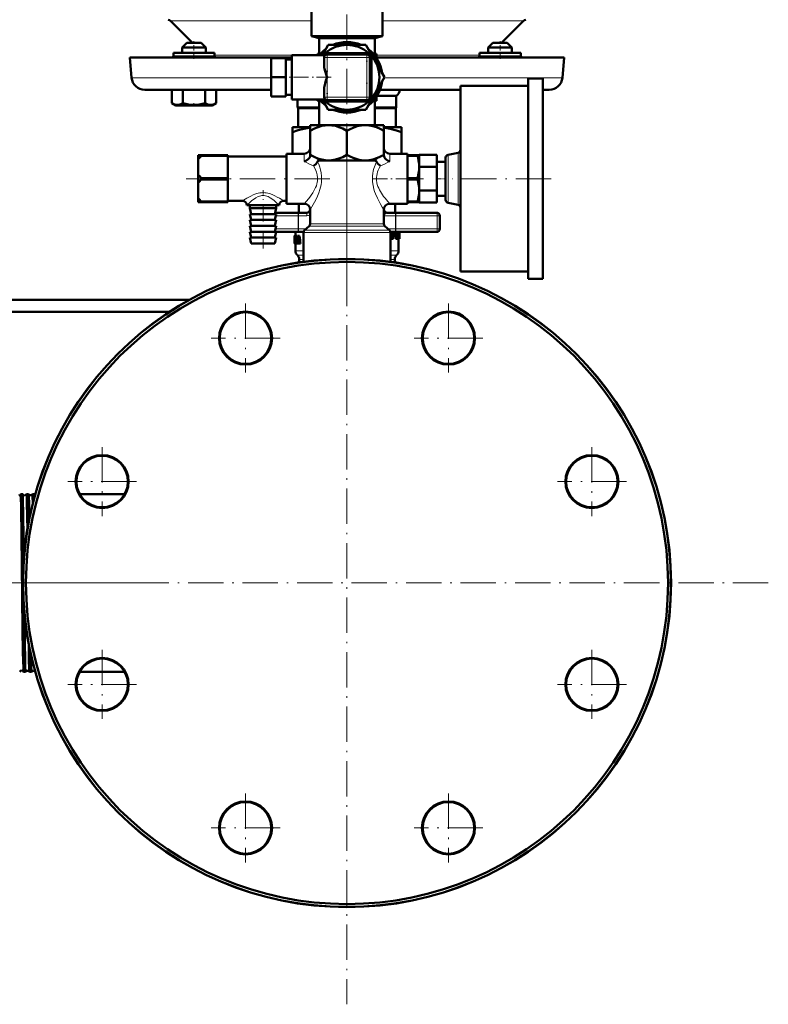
# Model space of a CAD drawing. Extents: x -1861 to 2179, y -1874 to 646.
# Tile 8 of 73: x -1010 to -756, y -340 to -6. Entities that reach past the tile are written whole.
import ezdxf

# ---------------------------------------------------------------- set-up
doc = ezdxf.new("R2010")
doc.units = 0
doc.linetypes.add('DASHDOT', pattern=[18.5, 12, -3, 0.5, -3])

msp = doc.modelspace()

# ---------------------------------------------------------------- linework, layer by layer
at = {"color": 7, "linetype": 'DASHDOT', "lineweight": 18}
for p, q in [((-898.94, -90.33), (-898.94, 467.64)), ((-898.94, -48.31), (-898.94, -92.18)), ((-898.94, -54.31), (-898.94, -340.39)), ((-904.8, -60.1), (-953.49, -60.1)), ((-829.64, -60.1), (-863.24, -60.1)), ((-933.38, -102.5), (-933.38, -125.9)), ((-864.49, -102.5), (-864.49, -125.9)), ((-921.68, -114.2), (-945.08, -114.2)), ((-852.79, -114.2), (-876.19, -114.2)), ((-982.08, -151.21), (-982.08, -174.61)), ((-815.79, -151.21), (-815.79, -174.61)), ((-970.38, -162.91), (-993.78, -162.91)), ((-804.09, -162.91), (-827.49, -162.91)), ((-1002.09, -197.35), (-1146.09, -197.35)), ((-755.89, -197.35), (-1041.98, -197.35)), ((-971.33, -197.35), (-1008.9, -197.35)), ((-982.08, -220.09), (-982.08, -243.49)), ((-815.79, -220.09), (-815.79, -243.49)), ((-970.38, -231.79), (-993.78, -231.79)), ((-804.09, -231.79), (-827.49, -231.79)), ((-933.38, -268.8), (-933.38, -292.2)), ((-864.49, -268.8), (-864.49, -292.2)), ((-921.68, -280.5), (-945.08, -280.5)), ((-852.79, -280.5), (-876.19, -280.5))]:
    msp.add_line(p, q, dxfattribs=at)
at = {"color": 7, "lineweight": 50}
for p, q in [((-910.94, -11.73), (-910.94, 4.3)), ((-886.94, -11.73), (-886.94, 4.3)), ((-951.44, -13.9), (-958.83, -6.51)), ((-839.04, -6.51), (-846.44, -13.9)), ((-898.94, -11.73), (-910.94, -11.73)), ((-908.44, -12.4), (-910.94, -11.73)), ((-898.94, -12.4), (-908.44, -12.4)), ((-908.44, -17.65), (-908.44, -12.4)), ((-886.94, -11.73), (-898.94, -11.73)), ((-889.44, -12.4), (-898.94, -12.4)), ((-889.44, -12.4), (-886.94, -11.73)), ((-889.44, -17.65), (-889.44, -12.4)), ((-953.3, -13.9), (-954.9, -15.5)), ((-947.43, -15.5), (-954.9, -15.5)), ((-954.9, -17.4), (-954.9, -15.5)), ((-948.82, -13.9), (-953.3, -13.9)), ((-948.5, -13.9), (-948.82, -13.9)), ((-948.5, -13.9), (-946.9, -15.5)), ((-946.9, -15.5), (-947.43, -15.5)), ((-946.9, -17.4), (-946.9, -15.5)), ((-907.31, -18.15), (-905.29, -14.65)), ((-905.29, -14.65), (-898.96, -14.65)), ((-898.91, -14.65), (-892.58, -14.65)), ((-892.58, -14.65), (-889.41, -20.15)), ((-849.37, -13.9), (-850.97, -15.5)), ((-846.97, -15.5), (-850.97, -15.5)), ((-850.97, -17.4), (-850.97, -15.5)), ((-846.97, -13.9), (-849.37, -13.9)), ((-844.57, -13.9), (-846.97, -13.9)), ((-842.97, -15.5), (-846.97, -15.5)), ((-844.57, -13.9), (-842.97, -15.5)), ((-842.97, -17.4), (-842.97, -15.5)), ((-842.97, -17.4), (-842.97, -15.5)), ((-972.69, -18.9), (-917.69, -18.9)), ((-972.09, -25.79), (-972.69, -18.9)), ((-956.96, -17.4), (-957.9, -17.4)), ((-957.9, -18.4), (-957.9, -17.4)), ((-943.9, -17.4), (-956.96, -17.4)), ((-954.9, -18.9), (-952.9, -18.9)), ((-952.9, -18.9), (-948.9, -18.9)), ((-943.9, -18.4), (-943.9, -17.4)), ((-924.69, -25.65), (-924.69, -19.15)), ((-919.69, -19.15), (-924.69, -19.15)), ((-919.69, -25.65), (-919.69, -19.15)), ((-919.69, -19.65), (-917.69, -19.65)), ((-917.69, -18.15), (-917.69, -33.15)), ((-917.69, -18.15), (-906.35, -18.15)), ((-908.94, -18.15), (-908.94, -17.65)), ((-908.94, -17.65), (-907.88, -17.65)), ((-906.69, -18.9), (-906.69, -21.91)), ((-891.9, -17.42), (-905.97, -17.42)), ((-892.19, -17.9), (-905.69, -17.9)), ((-891.19, -32.4), (-891.19, -18.9)), ((-890.67, -32.65), (-890.67, -18.65)), ((-889.99, -17.65), (-888.94, -17.65)), ((-888.94, -19.02), (-888.94, -17.65)), ((-888.94, -18.9), (-825.18, -18.9)), ((-840.91, -17.4), (-853.97, -17.4)), ((-853.97, -18.4), (-853.97, -17.4)), ((-848.97, -18.9), (-850.97, -18.9)), ((-846.97, -18.9), (-842.97, -18.9)), ((-846.97, -18.9), (-844.97, -18.9)), ((-844.97, -18.9), (-842.97, -18.9)), ((-839.97, -17.4), (-840.91, -17.4)), ((-839.97, -17.4), (-839.97, -18.4)), ((-839.97, -18.4), (-839.97, -17.4)), ((-825.18, -18.9), (-825.79, -25.79)), ((-889.41, -20.15), (-886.23, -25.65)), ((-924.69, -32.15), (-924.69, -25.65)), ((-919.69, -25.65), (-924.69, -25.65)), ((-919.69, -32.15), (-919.69, -25.65)), ((-886.23, -25.65), (-889.41, -31.15)), ((-837.44, -26.1), (-837.44, -60.1)), ((-832.44, -26.1), (-837.44, -26.1)), ((-832.44, -26.1), (-832.44, -60.1)), ((-967.6, -29.9), (-924.69, -29.9)), ((-958.4, -29.9), (-958.4, -34.44)), ((-954.65, -29.9), (-954.65, -34.44)), ((-947.14, -29.9), (-947.14, -34.44)), ((-943.39, -29.9), (-943.39, -34.43)), ((-943.38, -29.9), (-943.38, -34.43)), ((-906.69, -29.39), (-906.69, -32.4)), ((-887.71, -29.9), (-860.44, -29.9)), ((-860.44, -28.6), (-860.44, -60.1)), ((-837.44, -28.6), (-860.44, -28.6)), ((-832.36, -29.9), (-830.27, -29.9)), ((-919.69, -32.15), (-924.69, -32.15)), ((-919.69, -31.65), (-917.69, -31.65)), ((-917.69, -33.15), (-906.35, -33.15)), ((-915.69, -33.15), (-915.69, -35.9)), ((-908.94, -33.65), (-908.94, -33.15)), ((-905.29, -36.65), (-907.31, -33.15)), ((-905.69, -33.4), (-892.19, -33.4)), ((-903.56, -33.4), (-903.56, -33.5)), ((-902.81, -33.4), (-902.81, -33.5)), ((-902.14, -33.4), (-902.14, -33.5)), ((-902.03, -33.5), (-902.03, -33.4)), ((-901.65, -33.4), (-901.65, -33.5)), ((-899.36, -33.4), (-899.36, -33.5)), ((-898.13, -33.4), (-898.13, -33.5)), ((-897.77, -33.4), (-897.77, -33.5)), ((-896.3, -33.4), (-896.3, -33.5)), ((-895.97, -33.4), (-895.97, -33.5)), ((-895.84, -33.4), (-895.84, -33.5)), ((-895.66, -33.4), (-895.66, -33.5)), ((-895, -33.4), (-895, -33.5)), ((-894.49, -33.4), (-894.49, -33.5)), ((-893.84, -33.4), (-893.84, -33.5)), ((-889.41, -31.15), (-892.58, -36.65)), ((-888.94, -33.65), (-888.94, -32.29)), ((-888.69, -31.9), (-882.19, -31.9)), ((-882.19, -35.9), (-882.19, -31.9)), ((-958.39, -34.44), (-958.34, -34.47)), ((-957.07, -35.2), (-958.39, -34.44)), ((-957.07, -35.2), (-958.39, -34.44)), ((-957.07, -35.2), (-945.55, -35.2)), ((-945.55, -35.2), (-944.72, -35.2)), ((-944.72, -35.2), (-943.39, -34.43)), ((-944.72, -35.2), (-943.38, -34.43)), ((-943.43, -34.46), (-943.38, -34.43)), ((-915.69, -35.9), (-908.44, -35.9)), ((-915.56, -36.12), (-915.69, -35.9)), ((-915.56, -36.12), (-908.44, -36.12)), ((-915.56, -42.6), (-915.56, -36.12)), ((-908.94, -33.65), (-907.88, -33.65)), ((-908.44, -41.9), (-908.44, -33.65)), ((-905.97, -33.88), (-891.9, -33.88)), ((-898.94, -36.65), (-905.29, -36.65)), ((-902.81, -33.5), (-903.56, -33.5)), ((-902.81, -33.5), (-902.14, -33.5)), ((-902.03, -33.5), (-901.65, -33.5)), ((-901.65, -33.5), (-899.36, -33.5)), ((-898.13, -33.5), (-899.36, -33.5)), ((-899.04, -33.5), (-899.35, -33.5)), ((-898.13, -33.5), (-899.04, -33.5)), ((-892.58, -36.65), (-898.94, -36.65)), ((-897.77, -33.5), (-898.13, -33.5)), ((-898.06, -33.5), (-898.13, -33.5)), ((-897.77, -33.5), (-896.3, -33.5)), ((-897.64, -33.5), (-897.77, -33.5)), ((-897.3, -33.5), (-897.7, -33.5)), ((-895.97, -33.5), (-896.3, -33.5)), ((-895.84, -33.5), (-895.97, -33.5)), ((-895, -33.5), (-895.66, -33.5)), ((-894.49, -33.5), (-895, -33.5)), ((-893.84, -33.5), (-894.49, -33.5)), ((-889.99, -33.65), (-888.94, -33.65)), ((-889.44, -41.9), (-889.44, -33.65)), ((-889.44, -35.9), (-882.19, -35.9)), ((-889.44, -36.12), (-882.31, -36.12)), ((-882.19, -35.9), (-882.31, -36.12)), ((-882.31, -36.12), (-882.31, -42.6)), ((-917.44, -42.6), (-917.44, -44.25)), ((-917.44, -42.6), (-911.44, -42.6)), ((-911.44, -41.9), (-911.44, -43.84)), ((-905.19, -41.9), (-911.44, -41.9)), ((-892.94, -41.9), (-905.19, -41.9)), ((-892.94, -41.91), (-892.69, -41.9)), ((-892.69, -41.9), (-892.94, -41.9)), ((-886.44, -41.9), (-892.69, -41.9)), ((-886.44, -43.84), (-886.44, -41.9)), ((-886.44, -42.6), (-880.44, -42.6)), ((-880.44, -44.25), (-880.44, -42.6)), ((-917.44, -51.6), (-917.44, -44.25)), ((-911.44, -43.84), (-911.44, -51.97)), ((-898.94, -43.84), (-898.94, -51.97)), ((-886.44, -43.84), (-886.44, -51.97)), ((-880.44, -51.6), (-880.44, -44.25)), ((-949.44, -52.1), (-949.44, -53.56)), ((-949.44, -52.1), (-948.44, -52.1)), ((-948.44, -52.1), (-948.44, -52.35)), ((-939.44, -52.1), (-948.44, -52.1)), ((-939.44, -52.35), (-948.44, -52.35)), ((-939.44, -52.1), (-939.44, -52.35)), ((-939.44, -59.86), (-939.44, -52.35)), ((-919.44, -52.6), (-939.44, -52.6)), ((-919.44, -51.6), (-919.44, -68.6)), ((-919.44, -51.6), (-913.44, -51.6)), ((-911.44, -51.97), (-911.44, -52.2)), ((-886.44, -51.97), (-886.44, -52.2)), ((-884.44, -51.6), (-878.44, -51.6)), ((-878.44, -51.6), (-878.44, -58.56)), ((-878.44, -52.35), (-878.44, -52.1)), ((-878.44, -52.1), (-875.01, -52.1)), ((-878.44, -52.35), (-875.01, -52.35)), ((-878.44, -52.35), (-878.44, -59.86)), ((-875.01, -52.35), (-875.01, -52.1)), ((-874.44, -52.1), (-875.01, -52.1)), ((-874.44, -56.06), (-874.44, -52.02)), ((-868.44, -52.02), (-874.44, -52.02)), ((-874.44, -55), (-874.44, -52.1)), ((-868.44, -56.06), (-868.44, -52.02)), ((-865.44, -67.28), (-865.44, -52.93)), ((-861.24, -51.29), (-864.63, -51.94)), ((-949.44, -58.65), (-949.44, -53.56)), ((-905.19, -53.9), (-908.2, -53.9)), ((-892.94, -53.9), (-905.19, -53.9)), ((-892.94, -53.9), (-892.69, -53.9)), ((-892.69, -53.9), (-892.94, -53.9)), ((-889.67, -53.9), (-892.69, -53.9)), ((-874.44, -55.98), (-874.44, -55)), ((-874.44, -64.14), (-874.44, -56.06)), ((-868.44, -56.06), (-874.44, -56.06)), ((-874.44, -57.2), (-874.44, -56.23)), ((-865.44, -54.35), (-868.44, -54.35)), ((-868.44, -64.14), (-868.44, -56.06)), ((-949.44, -58.65), (-949.44, -61.56)), ((-948.44, -59.86), (-948.44, -60.35)), ((-939.44, -59.86), (-948.44, -59.86)), ((-939.44, -59.86), (-939.44, -60.35)), ((-878.44, -59.86), (-875.01, -59.86)), ((-878.44, -60.35), (-878.44, -59.86)), ((-875.01, -60.35), (-875.01, -59.86)), ((-874.44, -63), (-874.44, -57.2)), ((-860.44, -60.1), (-860.44, -91.6)), ((-837.44, -60.1), (-837.44, -94.1)), ((-832.44, -60.1), (-832.44, -94.1)), ((-949.44, -66.65), (-949.44, -61.56)), ((-939.44, -60.35), (-948.44, -60.35)), ((-939.44, -67.86), (-939.44, -60.35)), ((-878.44, -67.86), (-878.44, -60.35)), ((-878.44, -60.35), (-875.01, -60.35)), ((-878.44, -61.64), (-878.44, -68.6)), ((-874.44, -63.98), (-874.44, -63)), ((-949.44, -66.65), (-949.44, -68.1)), ((-874.44, -68.18), (-874.44, -64.14)), ((-868.44, -64.14), (-874.44, -64.14)), ((-874.44, -65.2), (-874.44, -64.23)), ((-874.44, -68.1), (-874.44, -65.2)), ((-868.44, -68.18), (-868.44, -64.14)), ((-865.44, -65.85), (-868.44, -65.85)), ((-949.44, -68.1), (-948.44, -68.1)), ((-948.44, -67.86), (-948.44, -68.1)), ((-939.44, -67.86), (-948.44, -67.86)), ((-939.44, -68.1), (-948.44, -68.1)), ((-934.44, -67.6), (-939.44, -67.6)), ((-939.44, -67.86), (-939.44, -68.1)), ((-927.44, -69.1), (-932.94, -69.1)), ((-931.94, -69.1), (-931.94, -70.1)), ((-922.94, -70.1), (-931.94, -70.1)), ((-931.44, -72.1), (-931.94, -70.1)), ((-921.94, -69.1), (-927.44, -69.1)), ((-923.44, -72.1), (-922.94, -70.1)), ((-922.94, -69.1), (-922.94, -70.1)), ((-919.44, -67.6), (-920.44, -67.6)), ((-919.44, -68.6), (-913.44, -68.6)), ((-915.33, -71.65), (-915.33, -68.6)), ((-884.44, -68.6), (-878.44, -68.6)), ((-882.54, -71.65), (-882.54, -68.6)), ((-878.44, -68.1), (-878.44, -67.86)), ((-878.44, -67.86), (-875.01, -67.86)), ((-878.44, -68.1), (-875.01, -68.1)), ((-875.01, -68.1), (-875.01, -67.86)), ((-874.44, -68.1), (-875.01, -68.1)), ((-868.44, -68.18), (-874.44, -68.18)), ((-861.24, -68.92), (-864.63, -68.26)), ((-922.94, -72.1), (-931.94, -72.1)), ((-931.44, -74.1), (-931.94, -72.1)), ((-923.44, -74.1), (-922.94, -72.1)), ((-923.32, -71.65), (-915.37, -71.65)), ((-912.54, -71.65), (-915.37, -71.65)), ((-911.44, -75.45), (-911.44, -70.6)), ((-886.44, -75.45), (-886.44, -70.6)), ((-882.5, -71.65), (-885.33, -71.65)), ((-868.44, -71.65), (-882.5, -71.65)), ((-867.44, -72.65), (-867.44, -74.9)), ((-922.94, -74.1), (-931.94, -74.1)), ((-931.44, -76.1), (-931.94, -74.1)), ((-922.94, -76.1), (-931.94, -76.1)), ((-931.44, -78.1), (-931.94, -76.1)), ((-923.44, -76.1), (-922.94, -74.1)), ((-923.44, -78.1), (-922.94, -76.1)), ((-911.77, -76.2), (-913.35, -77.6)), ((-886.1, -76.2), (-884.52, -77.6)), ((-867.44, -74.9), (-867.44, -77.15)), ((-922.94, -78.1), (-931.94, -78.1)), ((-931.44, -80.1), (-931.94, -78.1)), ((-922.94, -80.1), (-931.94, -80.1)), ((-931.44, -82.1), (-931.94, -80.1)), ((-923.44, -80.1), (-922.94, -78.1)), ((-923.44, -82.1), (-922.94, -80.1)), ((-922.95, -78.15), (-915.37, -78.15)), ((-916.73, -79.47), (-916.73, -79.55)), ((-916.73, -79.47), (-916.67, -79.47)), ((-916.73, -79.55), (-916.73, -80.09)), ((-916.73, -79.55), (-916.69, -79.55)), ((-916.73, -80.09), (-916.71, -80.09)), ((-916.72, -79.45), (-916.64, -79.45)), ((-916.67, -80.06), (-916.68, -80.17)), ((-916.68, -80.17), (-916.67, -80.29)), ((-916.68, -80.17), (-916.38, -80.17)), ((-916.67, -79.98), (-916.67, -80.06)), ((-916.67, -79.98), (-916.59, -79.98)), ((-916.67, -80.06), (-916.57, -80.06)), ((-916.65, -79.93), (-916.62, -79.93)), ((-916.64, -79.45), (-916.34, -79.45)), ((-916.6, -79.47), (-916.3, -79.47)), ((-916.58, -80.01), (-916.6, -79.95)), ((-916.57, -80.09), (-916.58, -80.01)), ((-916.57, -79.55), (-916.57, -80.09)), ((-916.57, -79.55), (-916.41, -79.55)), ((-916.57, -80.09), (-916.36, -80.09)), ((-916.44, -78.15), (-916.44, -79.45)), ((-916.41, -79.5), (-916.19, -79.5)), ((-916.41, -79.94), (-916.41, -79.5)), ((-916.41, -79.94), (-916.36, -79.94)), ((-916.37, -80.09), (-916.38, -80.17)), ((-916.38, -80.17), (-916.37, -80.29)), ((-916.36, -81.63), (-916.36, -79.94)), ((-916.3, -79.47), (-916.28, -79.5)), ((-916.24, -79.94), (-916.24, -81.63)), ((-916.24, -79.94), (-916.19, -79.94)), ((-916.19, -79.5), (-915.88, -79.5)), ((-916.19, -79.5), (-916.19, -79.94)), ((-916.19, -79.94), (-915.88, -79.94)), ((-915.93, -79.94), (-915.93, -81.63)), ((-915.88, -79.5), (-915.88, -79.94)), ((-915.64, -79.5), (-915.4, -79.5)), ((-915.64, -81.06), (-915.54, -80.18)), ((-915.54, -80.18), (-915.51, -80.18)), ((-915.53, -79.96), (-915.52, -79.96)), ((-915.51, -80.19), (-915.41, -81.06)), ((-915.07, -79.5), (-915.4, -79.5)), ((-913.67, -78.15), (-915.37, -78.15)), ((-913.69, -88.31), (-913.69, -78.35)), ((-882.5, -78.15), (-884.21, -78.15)), ((-884.19, -88.31), (-884.19, -78.35)), ((-883.9, -78.15), (-884.08, -80.18)), ((-884.08, -80.18), (-883.73, -80.18)), ((-883.55, -78.15), (-883.73, -80.18)), ((-883.27, -80.3), (-883.09, -78.15)), ((-883.21, -79.59), (-882.99, -79.59)), ((-883.18, -79.26), (-883.09, -79.26)), ((-883.17, -79.12), (-883.08, -79.12)), ((-883.15, -78.9), (-882.98, -78.9)), ((-883.08, -79.12), (-883.09, -79.26)), ((-882.96, -78.84), (-883.03, -78.9)), ((-882.99, -79.59), (-882.5, -79.59)), ((-882.98, -78.9), (-882.7, -78.9)), ((-882.96, -78.84), (-882.64, -78.84)), ((-882.88, -78.15), (-882.93, -78.67)), ((-882.93, -78.67), (-882.6, -78.67)), ((-882.64, -78.84), (-882.7, -78.9)), ((-882.56, -78.15), (-882.6, -78.67)), ((-868.44, -78.15), (-882.5, -78.15)), ((-882.35, -79.47), (-882.4, -80.18)), ((-882.4, -80.18), (-882.08, -80.18)), ((-882.21, -78.9), (-882.16, -78.15)), ((-881.95, -78.15), (-882.08, -80.18)), ((-881.7, -79.36), (-881.73, -80.18)), ((-881.73, -80.18), (-881.43, -80.18)), ((-881.7, -79.34), (-881.7, -79.36)), ((-881.7, -79.36), (-881.39, -79.36)), ((-881.69, -79.13), (-881.55, -79.13)), ((-881.69, -79.2), (-881.4, -79.2)), ((-881.67, -78.8), (-881.61, -78.8)), ((-881.66, -78.66), (-881.61, -78.66)), ((-881.65, -78.38), (-881.37, -78.38)), ((-881.65, -78.44), (-881.55, -78.44)), ((-881.64, -78.21), (-881.35, -78.21)), ((-881.61, -78.66), (-881.61, -78.8)), ((-881.55, -78.44), (-881.4, -78.44)), ((-881.55, -79.13), (-881.43, -79.13)), ((-881.43, -79.13), (-881.4, -79.2)), ((-881.39, -79.36), (-881.43, -80.18)), ((-881.35, -78.15), (-881.35, -78.21)), ((-881.25, -80.3), (-881.22, -79.3)), ((-881.25, -80.18), (-881.18, -80.18)), ((-881.23, -78.73), (-881.21, -78.56)), ((-881.22, -79.01), (-881.23, -78.85)), ((-881.2, -78.27), (-881.2, -78.15)), ((-881.14, -78.15), (-881.14, -80.39)), ((-923.44, -82.1), (-931.44, -82.1)), ((-916.73, -80.87), (-916.74, -81.08)), ((-916.74, -81.08), (-916.74, -81.35)), ((-916.74, -81.08), (-916.66, -81.08)), ((-916.74, -81.35), (-916.73, -81.71)), ((-916.74, -81.35), (-916.63, -81.35)), ((-916.72, -80.56), (-916.73, -80.7)), ((-916.73, -80.7), (-916.73, -80.87)), ((-916.73, -80.7), (-916.71, -80.7)), ((-916.73, -80.87), (-916.69, -80.87)), ((-916.73, -81.71), (-916.73, -81.95)), ((-916.73, -81.71), (-916.71, -81.71)), ((-916.73, -81.95), (-916.71, -81.95)), ((-916.71, -80.45), (-916.72, -80.47)), ((-916.71, -80.47), (-916.72, -80.56)), ((-916.72, -80.56), (-916.71, -80.56)), ((-916.72, -82.08), (-916.71, -82.12)), ((-916.72, -82.08), (-916.7, -82.08)), ((-916.71, -81.98), (-916.71, -81.4)), ((-916.71, -81.4), (-916.63, -81.4)), ((-916.71, -82.12), (-916.44, -82.12)), ((-916.69, -81.6), (-916.64, -81.6)), ((-916.66, -81.06), (-916.68, -80.97)), ((-916.67, -80.29), (-916.67, -80.38)), ((-916.67, -80.29), (-916.37, -80.29)), ((-916.67, -80.38), (-916.65, -80.47)), ((-916.67, -80.38), (-916.36, -80.38)), ((-916.67, -82.12), (-916.36, -82.12)), ((-916.64, -81.16), (-916.66, -81.06)), ((-916.65, -80.47), (-916.63, -80.56)), ((-916.65, -80.47), (-916.36, -80.47)), ((-916.63, -81.27), (-916.64, -81.16)), ((-916.64, -81.59), (-916.63, -81.51)), ((-916.63, -80.56), (-916.6, -80.7)), ((-916.63, -80.56), (-916.36, -80.56)), ((-916.63, -81.51), (-916.63, -81.4)), ((-916.63, -82.08), (-916.33, -82.08)), ((-916.6, -80.7), (-916.36, -80.7)), ((-916.59, -81.95), (-916.41, -81.95)), ((-916.57, -80.87), (-916.36, -80.87)), ((-916.56, -81.08), (-916.36, -81.08)), ((-916.56, -81.71), (-916.41, -81.71)), ((-916.55, -81.35), (-916.36, -81.35)), ((-916.44, -82.12), (-916.44, -84.57)), ((-916.41, -81.63), (-916.36, -81.63)), ((-916.41, -82.08), (-916.41, -81.63)), ((-916.41, -82.08), (-916.19, -82.08)), ((-916.37, -80.29), (-916.36, -80.38)), ((-916.32, -82.08), (-916.32, -82.08)), ((-916.24, -81.63), (-916.19, -81.63)), ((-916.19, -81.63), (-915.88, -81.63)), ((-916.19, -81.63), (-916.19, -82.08)), ((-916.19, -82.08), (-915.93, -82.08)), ((-915.93, -82.08), (-915.74, -82.08)), ((-915.88, -81.63), (-915.88, -81.64)), ((-915.68, -81.5), (-915.74, -82.08)), ((-915.42, -82.08), (-915.74, -82.08)), ((-915.68, -81.5), (-915.36, -81.5)), ((-915.64, -81.06), (-915.41, -81.06)), ((-915.36, -81.5), (-915.42, -82.08)), ((-915.29, -82.08), (-915.36, -81.5)), ((-915.29, -82.08), (-915.04, -82.08)), ((-914.71, -82.08), (-915.04, -82.08)), ((-883.97, -80.52), (-883.62, -80.52)), ((-883.62, -80.52), (-883.37, -80.52)), ((-882.32, -80.52), (-882.01, -80.52)), ((-882.01, -80.52), (-881.82, -80.52)), ((-881.68, -80.52), (-881.38, -80.52)), ((-881.44, -80.52), (-881.44, -84.57)), ((-881.38, -80.52), (-881.28, -80.52)), ((-881.28, -80.52), (-881.16, -80.52)), ((-881.16, -80.52), (-881.14, -80.52)), ((-881.14, -80.52), (-881.14, -80.39)), ((-915.77, -86.07), (-915.85, -85.99)), ((-882.1, -86.07), (-882.02, -85.99)), ((-915.48, -88.57), (-915.46, -88.37)), ((-915.46, -88.37), (-915.36, -88.37)), ((-915.36, -88.37), (-915.06, -88.37)), ((-915.36, -88.37), (-915.32, -88.55)), ((-915.19, -87.48), (-915.19, -88.37)), ((-915.06, -88.37), (-915.02, -88.5)), ((-882.69, -87.48), (-882.69, -88.52)), ((-837.44, -91.6), (-860.44, -91.6)), ((-832.44, -94.1), (-837.44, -94.1)), ((-952.53, -101.25), (-1022.77, -101.25)), ((-1022.77, -105.25), (-959.14, -105.25)), ((-1009.07, -167.2), (-1009.73, -167.2)), ((-1007.05, -167.2), (-1007.74, -167.2)), ((-1007.04, -167.21), (-1007.05, -167.2)), ((-1005.76, -167.2), (-1005.77, -167.21)), ((-1005.02, -167.2), (-1005.76, -167.2)), ((-1005.02, -167.21), (-1005.02, -167.2)), ((-974.46, -167.2), (-989.71, -167.2)), ((-1008.06, -227.5), (-1008.73, -227.5)), ((-1008.05, -227.5), (-1008.06, -227.5)), ((-1006.75, -227.5), (-1006.76, -227.5)), ((-1006.04, -227.5), (-1006.75, -227.5)), ((-1006.03, -227.5), (-1006.04, -227.5)), ((-1004.77, -227.5), (-1004.78, -227.5)), ((-1004.76, -227.5), (-1004.77, -227.5)), ((-974.46, -227.5), (-989.71, -227.5))]:
    msp.add_line(p, q, dxfattribs=at)
at = {"color": 7, "lineweight": 18}
for p, q in [((-958.83, -6.51), (-910.94, -6.51)), ((-886.94, -6.51), (-839.04, -6.51)), ((-957.9, -18.4), (-956.96, -18.4)), ((-956.96, -18.4), (-943.9, -18.4)), ((-943.9, -18.11), (-908.94, -18.11)), ((-906.39, -18.9), (-906.69, -18.9)), ((-905.69, -18.9), (-906.39, -18.9)), ((-905.69, -17.9), (-905.69, -18.19)), ((-905.69, -18.19), (-905.69, -18.9)), ((-905.69, -25.65), (-905.69, -18.9)), ((-905.69, -18.9), (-892.19, -18.9)), ((-892.19, -18.19), (-892.19, -17.9)), ((-892.19, -18.9), (-892.19, -18.19)), ((-891.48, -18.9), (-892.19, -18.9)), ((-892.19, -18.9), (-892.19, -32.4)), ((-891.19, -18.9), (-891.48, -18.9)), ((-888.94, -18.11), (-853.97, -18.11)), ((-853.97, -18.4), (-840.91, -18.4)), ((-840.91, -18.4), (-839.97, -18.4)), ((-972.09, -25.79), (-924.69, -25.79)), ((-905.69, -32.4), (-905.69, -25.65)), ((-886.32, -25.79), (-825.79, -25.79)), ((-906.69, -32.4), (-906.39, -32.4)), ((-906.39, -32.4), (-905.69, -32.4)), ((-905.69, -32.4), (-905.69, -33.11)), ((-892.19, -32.4), (-905.69, -32.4)), ((-905.69, -33.11), (-905.69, -33.4)), ((-892.19, -32.4), (-891.48, -32.4)), ((-892.19, -33.11), (-892.19, -32.4)), ((-892.19, -33.4), (-892.19, -33.11)), ((-891.48, -32.4), (-891.19, -32.4)), ((-913.44, -51.6), (-913.44, -54.24)), ((-884.44, -54.24), (-884.44, -51.6)), ((-864.63, -68.26), (-864.63, -51.94)), ((-861.24, -68.92), (-861.24, -51.29)), ((-915.18, -68.6), (-915.18, -71.65)), ((-882.69, -71.65), (-882.69, -68.6)), ((-923.07, -72.65), (-915.5, -72.65)), ((-915.5, -72.65), (-915.37, -72.65)), ((-915.5, -72.65), (-915.5, -77.15)), ((-915.37, -71.65), (-915.37, -72.65)), ((-912.54, -72.65), (-915.37, -72.65)), ((-915.37, -72.65), (-915.37, -77.15)), ((-912.54, -71.65), (-912.54, -72.65)), ((-911.58, -70.95), (-911.44, -71)), ((-886.29, -70.95), (-886.44, -71.38)), ((-882.5, -72.65), (-886.44, -72.65)), ((-882.5, -71.65), (-882.5, -72.65)), ((-882.5, -72.65), (-882.37, -72.65)), ((-882.5, -72.65), (-882.5, -77.15)), ((-868.3, -72.65), (-882.37, -72.65)), ((-882.37, -72.65), (-882.37, -77.15)), ((-868.3, -72.65), (-867.44, -72.65)), ((-868.3, -72.65), (-868.3, -77.15)), ((-892.78, -76.2), (-911.77, -76.2)), ((-892.94, -75.45), (-911.44, -75.45)), ((-886.44, -75.45), (-892.94, -75.45)), ((-886.1, -76.2), (-892.78, -76.2)), ((-923.2, -77.15), (-915.5, -77.15)), ((-915.5, -77.15), (-915.37, -77.15)), ((-915.37, -78.15), (-915.37, -77.15)), ((-912.84, -77.15), (-915.37, -77.15)), ((-913.69, -78.35), (-891.86, -78.35)), ((-913.35, -77.6), (-892.02, -77.6)), ((-884.52, -77.6), (-892.02, -77.6)), ((-884.19, -78.35), (-891.86, -78.35)), ((-882.5, -77.15), (-885.03, -77.15)), ((-882.5, -77.15), (-882.37, -77.15)), ((-882.5, -78.15), (-882.5, -77.15)), ((-868.3, -77.15), (-882.37, -77.15)), ((-868.3, -77.15), (-867.44, -77.15)), ((-916.44, -84.57), (-913.69, -84.57)), ((-915.85, -85.99), (-913.69, -85.99)), ((-915.77, -86.07), (-913.69, -86.07)), ((-884.19, -84.57), (-881.44, -84.57)), ((-884.19, -85.99), (-882.02, -85.99)), ((-884.19, -86.07), (-882.1, -86.07)), ((-915.19, -87.48), (-913.69, -87.48)), ((-884.19, -87.48), (-882.69, -87.48))]:
    msp.add_line(p, q, dxfattribs=at)
at = {"color": 7, "linetype": 'DASHDOT', "lineweight": 18, "ltscale": 0.15}
for p, q in [((-950.9, -19.4), (-950.9, -13.4)), ((-846.97, -19.4), (-846.97, -13.4))]:
    msp.add_line(p, q, dxfattribs=at)
at = {"color": 7, "linetype": 'DASHDOT', "lineweight": 18, "ltscale": 0.405016}
msp.add_line((-890.84, -18.9), (-907.04, -18.9), dxfattribs=at)
at = {"color": 7, "linetype": 'DASHDOT', "lineweight": 18, "ltscale": 0.405015}
msp.add_line((-905.69, -17.55), (-905.69, -33.75), dxfattribs=at)
at = {"color": 7, "linetype": 'DASHDOT', "lineweight": 18, "ltscale": 0.405}
for p, q in [((-892.19, -33.75), (-892.19, -17.55)), ((-907.04, -32.4), (-890.84, -32.4))]:
    msp.add_line(p, q, dxfattribs=at)
at = {"color": 7, "linetype": 'DASHDOT', "lineweight": 18, "ltscale": 0.420015}
msp.add_line((-904.29, -25.65), (-921.09, -25.65), dxfattribs=at)
at = {"color": 7, "linetype": 'DASHDOT', "lineweight": 18, "ltscale": 0.003015}
for p, q in [((-901.01, -33.39), (-901.01, -33.51)), ((-899.36, -33.39), (-899.36, -33.51))]:
    msp.add_line(p, q, dxfattribs=at)
at = {"color": 7, "linetype": 'DASHDOT', "lineweight": 18, "ltscale": 0.02298}
msp.add_line((-950.9, -35.28), (-950.9, -34.36), dxfattribs=at)
at = {"color": 7, "linetype": 'DASHDOT', "lineweight": 18, "ltscale": 0.435004}
msp.add_line((-890.39, -60.1), (-872.99, -60.1), dxfattribs=at)
at = {"color": 7, "linetype": 'DASHDOT', "lineweight": 18, "ltscale": 0.090015}
msp.add_line((-865.14, -60.1), (-868.74, -60.1), dxfattribs=at)
at = {"color": 7, "linetype": 'DASHDOT', "lineweight": 18, "ltscale": 0.493178}
msp.add_line((-927.44, -83.75), (-927.44, -64.02), dxfattribs=at)
at = {"color": 7, "linetype": 'DASHDOT', "lineweight": 18, "ltscale": 0.045422}
msp.add_line((-1008.07, -197.35), (-1009.88, -197.35), dxfattribs=at)
at = {"color": 7, "linetype": 'DASHDOT', "lineweight": 18, "ltscale": 0.046544}
msp.add_line((-1006.04, -197.35), (-1007.9, -197.35), dxfattribs=at)
at = {"color": 7, "lineweight": 50}
for points in [[(-906.69, -21.91), (-906.66, -22.34), (-906.59, -22.79), (-906.39, -23.58)], [(-906.39, -23.58), (-905.91, -25.03), (-905.69, -25.65)], [(-905.69, -25.65), (-906.08, -26.76), (-906.39, -27.73)], [(-906.39, -27.73), (-906.61, -28.63), (-906.67, -29.07), (-906.69, -29.39)], [(-958.4, -34.44), (-957.92, -34.68), (-957.45, -34.87), (-957.03, -34.97), (-956.61, -35.02), (-955.98, -34.97), (-955.34, -34.78), (-954.65, -34.44)], [(-954.65, -34.44), (-953.69, -34.69), (-952.76, -34.87), (-951.91, -34.97), (-951.08, -35.02), (-949.82, -34.97), (-948.53, -34.78), (-947.14, -34.44)], [(-947.14, -34.44), (-946.66, -34.68), (-946.2, -34.86), (-945.77, -34.97), (-945.27, -35.01)], [(-945.27, -35.01), (-944.68, -34.95), (-944.08, -34.77), (-943.39, -34.43)], [(-917.44, -44.25), (-915.51, -43.66), (-913.59, -43.19), (-912.51, -42.98), (-911.44, -42.82)], [(-911.44, -43.84), (-910.01, -43.09), (-908.71, -42.55), (-907.48, -42.18), (-906.32, -41.97), (-905.19, -41.9)], [(-905.19, -41.9), (-904.05, -41.97), (-902.89, -42.18), (-901.67, -42.55), (-900.36, -43.09), (-898.94, -43.84)], [(-892.94, -41.91), (-893.56, -41.94), (-894.18, -42.02), (-894.81, -42.14), (-895.46, -42.3), (-896.81, -42.78), (-897.83, -43.24), (-898.94, -43.84)], [(-892.69, -41.9), (-891.47, -41.98), (-890.22, -42.22), (-888.91, -42.64), (-887.72, -43.15), (-886.44, -43.84)], [(-886.44, -42.82), (-885.38, -42.98), (-884.32, -43.19), (-882.18, -43.71), (-880.44, -44.25)], [(-911.44, -52.2), (-911.5, -52.59), (-911.68, -52.95), (-911.88, -53.23), (-912.1, -53.46), (-912.54, -53.81), (-912.87, -54), (-913.21, -54.16), (-913.44, -54.24)], [(-910.78, -52.33), (-909.61, -52.9), (-908.52, -53.32), (-907.48, -53.62), (-906.32, -53.83), (-905.19, -53.9)], [(-905.19, -53.9), (-904.05, -53.83), (-902.89, -53.62), (-901.67, -53.26), (-900.36, -52.72), (-898.94, -51.97)], [(-892.94, -53.9), (-893.56, -53.86), (-894.18, -53.78), (-894.81, -53.66), (-895.46, -53.5), (-896.81, -53.03), (-897.83, -52.56), (-898.94, -51.97)], [(-892.69, -53.9), (-891.47, -53.82), (-890.22, -53.58), (-888.91, -53.16), (-888.02, -52.79), (-887.09, -52.33)], [(-886.44, -52.2), (-886.37, -52.59), (-886.26, -52.84), (-885.98, -53.24), (-885.66, -53.56), (-885.32, -53.81), (-884.99, -54.01), (-884.65, -54.16), (-884.44, -54.24)], [(-874.44, -55), (-874.61, -53.86), (-874.94, -52.59), (-875.01, -52.35)], [(-910.29, -55.75), (-910, -55.54), (-909.56, -55.14), (-909.16, -54.67), (-908.9, -54.29)], [(-908.2, -53.9), (-908.4, -53.92), (-908.64, -54.01), (-908.8, -54.15), (-908.9, -54.29)], [(-889.67, -53.9), (-889.47, -53.92), (-889.23, -54.01), (-889.07, -54.15), (-888.97, -54.29)], [(-887.58, -55.75), (-888.16, -55.28), (-888.45, -55), (-888.72, -54.67), (-888.97, -54.29)], [(-874.44, -57.2), (-874.61, -58.35), (-874.94, -59.62), (-875.01, -59.86)], [(-874.44, -63), (-874.61, -61.86), (-874.94, -60.59), (-875.01, -60.35)], [(-874.44, -65.2), (-874.61, -66.35), (-874.94, -67.62), (-875.01, -67.86)], [(-916.68, -79.49), (-916.66, -79.46), (-916.64, -79.45)], [(-884.08, -80.18), (-884.07, -80.35), (-884.04, -80.47), (-884.01, -80.5), (-883.97, -80.52)], [(-883.73, -80.18), (-883.72, -80.35), (-883.68, -80.47), (-883.66, -80.5), (-883.62, -80.52)], [(-883.09, -79.26), (-883.08, -79.44), (-883.06, -79.52), (-883.03, -79.57), (-882.99, -79.59)], [(-882.98, -78.9), (-883.04, -78.97), (-883.08, -79.12)], [(-882.4, -80.18), (-882.4, -80.32), (-882.36, -80.48), (-882.35, -80.5), (-882.32, -80.52)], [(-882.08, -80.18), (-882.08, -80.32), (-882.05, -80.48), (-882.03, -80.5), (-882.01, -80.52)], [(-881.73, -80.18), (-881.71, -80.46), (-881.68, -80.52)], [(-881.55, -78.44), (-881.58, -78.5), (-881.61, -78.66)], [(-881.61, -78.8), (-881.59, -79.06), (-881.58, -79.11), (-881.55, -79.13)], [(-881.43, -80.18), (-881.43, -80.28), (-881.4, -80.48), (-881.39, -80.51), (-881.38, -80.52)], [(-881.37, -78.38), (-881.38, -78.42), (-881.39, -78.43), (-881.4, -78.44)], [(-881.18, -80.18), (-881.17, -80.48), (-881.16, -80.51), (-881.16, -80.52)], [(-916.69, -81.6), (-916.68, -81.65), (-916.67, -81.66)], [(-883.37, -80.52), (-883.3, -80.45), (-883.27, -80.3)], [(-881.82, -80.52), (-881.78, -80.46), (-881.75, -80.3)], [(-881.28, -80.52), (-881.25, -80.34), (-881.25, -80.3)], [(-1008.89, -223.81), (-1008.95, -220.82), (-1009.06, -213.16), (-1009.3, -191.09), (-1009.4, -181.82), (-1009.56, -171.47), (-1009.64, -168.37), (-1009.7, -167.33), (-1009.72, -167.22), (-1009.72, -167.21), (-1009.72, -167.2), (-1009.72, -167.2), (-1009.73, -167.2)], [(-1008.65, -189.02), (-1008.84, -174.28), (-1008.96, -168.81), (-1009.01, -167.61), (-1009.05, -167.23), (-1009.06, -167.21)], [(-1007.45, -179.15), (-1007.6, -170.26), (-1007.67, -168), (-1007.71, -167.4), (-1007.73, -167.22), (-1007.74, -167.21), (-1007.74, -167.2), (-1007.74, -167.2), (-1007.74, -167.2)], [(-1006.8, -175.62), (-1006.9, -170.39), (-1006.98, -167.89), (-1007.02, -167.32), (-1007.03, -167.23), (-1007.04, -167.21)], [(-1005.62, -170.4), (-1005.7, -167.72), (-1005.74, -167.26), (-1005.75, -167.22), (-1005.76, -167.21), (-1005.76, -167.2), (-1005.76, -167.2), (-1005.76, -167.2)], [(-1004.96, -167.91), (-1005, -167.31), (-1005.01, -167.22), (-1005.02, -167.21)], [(-1008.22, -223.81), (-1008.33, -217.23), (-1008.45, -208.06)], [(-1008.74, -227.5), (-1008.75, -227.48), (-1008.76, -227.42), (-1008.79, -227), (-1008.83, -226.24), (-1008.89, -223.81)], [(-1008.06, -227.5), (-1008.06, -227.5), (-1008.06, -227.5), (-1008.06, -227.5), (-1008.07, -227.48), (-1008.09, -227.31), (-1008.17, -225.82), (-1008.22, -223.81)], [(-1006.76, -227.5), (-1006.76, -227.48), (-1006.78, -227.42), (-1006.81, -227), (-1006.84, -226.25), (-1006.91, -223.81)], [(-1006.04, -227.5), (-1006.04, -227.5), (-1006.04, -227.5), (-1006.04, -227.49), (-1006.05, -227.48), (-1006.08, -227.27), (-1006.15, -225.48), (-1006.2, -223.81)], [(-1004.78, -227.5), (-1004.78, -227.49), (-1004.79, -227.47), (-1004.81, -227.32)]]:
    msp.add_lwpolyline(points, dxfattribs=at)
at = {"color": 7, "lineweight": 18}
for points in [[(-910.29, -55.75), (-909.75, -56.77), (-909.52, -57.3), (-909.31, -57.85), (-909.07, -58.79), (-908.94, -59.75), (-908.94, -60.28), (-908.97, -60.81), (-909.05, -61.33), (-909.16, -61.85), (-909.35, -62.47), (-909.59, -63.07), (-910.04, -64.01), (-910.55, -64.88), (-911.09, -65.7), (-911.59, -66.38), (-912.53, -67.55), (-913.44, -68.6)], [(-908.9, -54.29), (-908.54, -55.2), (-908.2, -56.15), (-907.93, -57.12), (-907.73, -58.11), (-907.59, -59.28), (-907.56, -60.46), (-907.62, -61.29), (-907.73, -62.12), (-907.9, -62.94), (-908.11, -63.74), (-908.5, -64.92), (-908.95, -66.03), (-909.44, -67.06), (-909.94, -68.03), (-910.86, -69.65), (-911.44, -70.6)], [(-886.44, -70.6), (-886.98, -69.71), (-887.67, -68.52), (-888.05, -67.82), (-888.63, -66.66), (-889.26, -65.19), (-889.55, -64.4), (-889.8, -63.59), (-890.1, -62.37), (-890.27, -61.1), (-890.31, -59.94), (-890.27, -59.1), (-890.17, -58.28), (-890.02, -57.45), (-889.82, -56.65), (-889.42, -55.44), (-888.97, -54.29)], [(-884.44, -68.6), (-885.12, -67.82), (-886.01, -66.73), (-886.5, -66.09), (-887.24, -65.01), (-887.88, -63.92), (-888.17, -63.33), (-888.42, -62.72), (-888.64, -62.09), (-888.8, -61.45), (-888.92, -60.53), (-888.92, -59.67), (-888.85, -59.04), (-888.72, -58.41), (-888.54, -57.8), (-888.32, -57.21), (-887.97, -56.46), (-887.58, -55.75)], [(-927.44, -64.82), (-927.99, -64.84), (-928.54, -64.9), (-929.07, -65.01), (-929.6, -65.15), (-930.23, -65.36), (-930.84, -65.61), (-931.61, -65.96), (-932.99, -66.71), (-933.57, -67.06), (-934.44, -67.6)], [(-927.44, -65.76), (-927.83, -65.78), (-928.23, -65.85), (-928.69, -65.98), (-929.13, -66.16), (-929.88, -66.56), (-930.36, -66.87), (-931.22, -67.53), (-931.77, -68), (-932.94, -69.1)], [(-927.44, -64.82), (-926.88, -64.84), (-926.33, -64.9), (-925.8, -65.01), (-925.27, -65.15), (-924.32, -65.48), (-923.42, -65.88), (-922.6, -66.3), (-921.91, -66.69), (-920.44, -67.6)], [(-927.44, -65.76), (-927.04, -65.78), (-926.64, -65.85), (-926.18, -65.98), (-925.74, -66.16), (-924.99, -66.56), (-924.51, -66.87), (-923.65, -67.53), (-923.1, -68), (-921.94, -69.1)]]:
    msp.add_lwpolyline(points, dxfattribs=at)
at = {"color": 7, "lineweight": 50}
for centre, radius in [((-898.94, -197.35), 110.03), ((-898.94, -197.35), 110), ((-898.94, -197.35), 109), ((-933.38, -114.2), 9), ((-933.38, -114.2), 8.75), ((-864.49, -114.2), 9), ((-864.49, -114.2), 8.75), ((-982.08, -162.91), 9), ((-982.08, -162.91), 8.75), ((-815.79, -162.91), 9), ((-815.79, -162.91), 8.75), ((-982.08, -231.79), 9), ((-982.08, -231.79), 8.75), ((-815.79, -231.79), 9), ((-815.79, -231.79), 8.75), ((-933.38, -280.5), 9), ((-933.38, -280.5), 8.75), ((-864.49, -280.5), 9), ((-864.49, -280.5), 8.75)]:
    msp.add_circle(centre, radius, dxfattribs=at)
for centre, radius, start, end in [((-959.89, -7.57), 1.5, 45, 79.0714), ((-837.98, -7.57), 1.5, 100.9286, 135), ((-898.94, -25.65), 12, 126.4427, 141.3175), ((-898.94, -25.65), 11.7, 130.0796, 140.1313), ((-898.94, -25.65), 11, 48.1493, 131.8507), ((-898.94, -25.65), 12, 66.4427, 113.5573), ((-898.94, -25.65), 11.7, 70.0796, 109.9204), ((-898.94, -25.65), 12, 6.4427, 53.5573), ((-898.94, -25.65), 11.7, 10.0796, 49.9204), ((-958.4, -18.4), 0.5, 270, 360), ((-943.4, -18.4), 0.5, 180, 270), ((-905.97, -18.65), 1.23, 90, 156.0521), ((-905.69, -18.9), 1, 146.25, 180), ((-905.69, -18.9), 1, 135.0003, 146.2498), ((-905.69, -18.9), 1, 90, 135), ((-892.19, -18.9), 1, 0, 90), ((-891.9, -18.65), 1.23, 360, 90), ((-898.94, -25.65), 11, 318.4356, 41.5644), ((-854.47, -18.4), 0.5, 270, 360), ((-839.47, -18.4), 0.5, 180, 270), ((-967.6, -25.4), 4.5, 185, 270), ((-830.27, -25.4), 4.5, 270, 355), ((-898.94, -25.65), 12, 306.4427, 353.5573), ((-898.94, -25.65), 11.7, 310.0796, 349.9204), ((-883.34, -29.9), 2.31, 300, 360), ((-898.94, -25.65), 12, 218.683, 233.5573), ((-898.94, -25.65), 11.7, 219.8693, 229.9204), ((-905.97, -32.65), 1.23, 203.9575, 270), ((-905.69, -32.4), 1, 180, 270), ((-892.19, -32.4), 1, 270, 315), ((-891.9, -32.65), 1.23, 270, 0), ((-892.19, -32.4), 1, 315.0003, 326.2498), ((-892.19, -32.4), 1, 326.25, 360), ((-898.94, -25.65), 11, 228.1492, 311.8509), ((-898.94, -25.65), 12, 246.4427, 293.5573), ((-898.94, -25.65), 11.7, 250.0796, 289.9204), ((-913.44, -49.6), 2, 270, 360), ((-884.44, -49.6), 2, 180, 270), ((-941.24, -59.32), 10.02, 135.9051, 144.8938), ((-898.2, -28.56), 26.89, 240.5208, 242.1008), ((-899.67, -28.57), 26.89, 297.9001, 299.4803), ((-864.44, -52.93), 1, 101, 180), ((-861.44, -50.31), 1, 281, 360), ((-941.24, -52.88), 10.02, 215.1062, 224.0949), ((-941.24, -67.32), 10.02, 135.9051, 144.8938), ((-941.24, -60.88), 10.02, 215.1062, 224.0949), ((-934.44, -69.1), 1.5, 0, 90), ((-920.44, -69.1), 1.5, 90, 180), ((-913.44, -70.6), 2, 0, 90), ((-884.44, -70.6), 2, 90, 180), ((-864.44, -67.28), 1, 180, 259), ((-861.44, -69.9), 1, 0, 79), ((-912.54, -70.65), 1, 270, 342.6477), ((-898.94, -74.9), 13.25, 160.6559, 162.6477), ((-898.94, -74.9), 13.25, 17.3523, 19.3444), ((-885.33, -70.65), 1, 197.3523, 270), ((-868.44, -72.65), 1, 0, 90), ((-912.44, -75.45), 1, 311.6335, 360), ((-885.44, -75.45), 1, 180, 228.3665), ((-916.71, -79.47), 0.0248, 125.531, 190.0323), ((-912.86, -79.95), 3.85, 175.2413, 178.8012), ((-904.23, -80.18), 12.49, 178.5631, 180.1555), ((-906.14, -80.27), 10.57, 179.7427, 182.127), ((-916.01, -79.67), 0.687, 164.8283, 176.5088), ((-916.42, -80.01), 0.248, 160.8825, 173.4865), ((-916.63, -79.93), 0.0244, 106.4853, 170.0826), ((-916.65, -79.5), 0.0529, 31.7651, 83.5666), ((-916.64, -79.93), 0.0251, 33.1999, 78.8476), ((-916.74, -80.01), 0.149, 21.8787, 36.5135), ((-916.84, -79.64), 0.287, 17.5379, 34.226), ((-916.34, -79.5), 0.053, 31.7591, 83.5615), ((-760.69, -98.31), 156.09, 173.0783, 174.0305), ((-918.29, -79.88), 2.77, 353.6796, 358.3431), ((-912.39, -79.87), 3.13, 181.6147, 185.8624), ((-744.98, -57.27), 171.86, 187.4325, 188.3), ((-749.29, -57.44), 167.24, 187.5802, 188.472), ((-912.69, -78.35), 1, 131.6335, 180), ((-885.19, -78.35), 1, 0, 48.3665), ((-883.46, -78.63), 0.531, 337.5997, 355.9584), ((-883.13, -78.63), 0.532, 337.6203, 355.9573), ((-882.51, -79.46), 0.137, 274.5225, 323.8495), ((-882.81, -79.19), 0.537, 320.2641, 338.6513), ((-883.5, -78.91), 1.28, 338.1164, 348.3983), ((-884.08, -78.78), 1.88, 347.9871, 356.3113), ((-1315.54, -55.5), 434.5, 356.7282, 357.0122), ((-882.28, -79.31), 0.888, 356.4864, 7.0833), ((-882.44, -78.18), 1.09, 349.7197, 358.4317), ((-880.53, -78.8), 0.702, 174.3847, 184.2446), ((-887.15, -79.16), 5.93, 358.6427, 1.4527), ((-887.58, -78.14), 6.38, 356.2144, 358.8262), ((-1208.86, -75.03), 327.73, 359.0987, 359.4534), ((-868.44, -77.15), 1, 270, 360), ((-915.57, -81.95), 1.16, 180.1643, 186.6208), ((-914.45, -80.6), 2.26, 181.5448, 189.4062), ((-914.97, -81.33), 1.75, 182.2701, 188.7385), ((-916.21, -81.95), 0.506, 183.4115, 195.8529), ((-916.65, -82.08), 0.0432, 186.0627, 252.1001), ((-916.68, -81.64), 0.0258, 289.8212, 350.8077), ((-916.69, -82.07), 0.0592, 289.816, 345.1357), ((-916.92, -81.55), 0.283, 340.5543, 352.0053), ((-918.4, -81.4), 1.77, 359.7531, 4.1264), ((-917.13, -81.87), 0.548, 336.9994, 351.2589), ((-918.87, -81.15), 2.31, 7.0684, 11.2147), ((-918.74, -81.57), 2.19, 349.9853, 356.2651), ((-919.61, -81.23), 3.06, 2.9639, 6.9168), ((-921.68, -81.33), 5.13, 359.805, 2.8778), ((-921.5, -81.38), 4.95, 356.1295, 0.3342), ((-916.38, -82.07), 0.059, 289.7611, 345.1868), ((-914.44, -84.57), 2, 180, 225), ((-917.19, -87.48), 2, 0, 45.0002), ((-880.69, -87.48), 2, 134.9997, 180), ((-883.44, -84.57), 2, 315, 360), ((-914.37, -88.53), 1.12, 174.8107, 182.1396), ((-864.49, -114.2), 8.75, 179.9952, 185.625), ((-1010.4, -166.89), 0.742, 277.2119, 334.6773), ((-1009.72, -167.21), 0.0108, 109.6891, 167.1976), ((-1009.07, -167.21), 0.00911, 17.0492, 74.5309), ((-1008.41, -166.86), 0.744, 208.2695, 277.3846), ((-1008.4, -166.86), 0.743, 277.2322, 331.7869), ((-1007.74, -167.21), 0.00891, 106.1125, 163.0129), ((-1006.41, -166.82), 0.745, 211.272, 277.3683), ((-1006.4, -166.82), 0.743, 277.2458, 328.7874), ((-1004.41, -166.79), 0.741, 214.3111, 236.6498), ((-186.57, -206.93), 820.52, 180.77422, 181.17853), ((-493.91, -212.55), 512.41, 181.0232, 181.2587), ((-1009.41, -227.83), 0.743, 88.8904, 153.1901), ((-1009.4, -227.83), 0.743, 26.7816, 89.0659), ((-1007.41, -227.87), 0.744, 88.9096, 150.2603), ((-1007.4, -227.87), 0.744, 29.7238, 89.0488), ((-1005.41, -227.9), 0.744, 88.9255, 147.1993), ((-1005.4, -227.9), 0.744, 32.794, 89.0315), ((-1008.73, -227.49), 0.00976, 194.7595, 252.2813), ((-933.38, -280.5), 8.75, 179.9953, 185.625)]:
    msp.add_arc(centre, radius, start, end, dxfattribs=at)
at = {"color": 7, "lineweight": 18}
for centre, radius, start, end in [((-853.72, 38.63), 107.38, 237.8975, 239.514), ((-944.18, 38.68), 107.43, 300.4864, 302.1021), ((-857.73, 57.45), 124.81, 243.4915, 245.0956), ((-940.15, 57.47), 124.83, 294.9047, 296.5086), ((-912.54, -70.65), 2, 270, 303.417), ((-904.51, -43.46), 34.09, 302.0226, 304.2331)]:
    msp.add_arc(centre, radius, start, end, dxfattribs=at)
for centre, major_axis, start_param, end_param in [((-915.37, -72.65), (0, 1), 0, 1.570796), ((-882.5, -72.65), (0, 1), 4.712389, 6.283185), ((-868.44, -72.65), (0, 1), 4.712389, 6.283185), ((-915.37, -77.15), (0, -1), 4.712389, 6.283185), ((-882.5, -77.15), (0, -1), 0, 1.570796), ((-868.44, -77.15), (0, -1), 0, 1.570796)]:
    msp.add_ellipse(centre, major_axis=major_axis, ratio=0.132164, start_param=start_param, end_param=end_param, dxfattribs=at)

doc.saveas('drawing.dxf')
